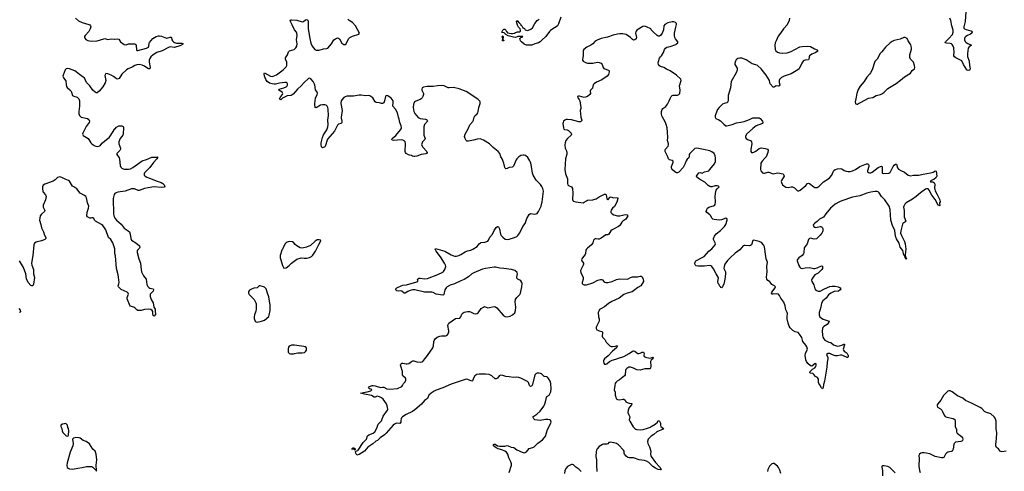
# Model space of a CAD drawing. Header units: inches. Extents: x 1694897 to 1849880, y 907231 to 1017944.
# Tile 13 of 171: x 1718224 to 1736581, y 923154 to 931562. Entities that reach past the tile are written whole.
import ezdxf

# ---------------------------------------------------------------- set-up
doc = ezdxf.new("R2010")
doc.units = ezdxf.units.IN
doc.header["$MEASUREMENT"] = 0
for name, color, linetype in [('B7912', 7, 'Continuous'), ('B7913', 7, 'Continuous'), ('B7922', 7, 'Continuous'), ('B7923', 7, 'Continuous'), ('B7932', 7, 'Continuous'), ('B7933', 7, 'Continuous')]:
    doc.layers.add(name, color=color, linetype=linetype)

msp = doc.modelspace()

# ---------------------------------------------------------------- linework, layer by layer
at = {"layer": 'B7912', "color": 6, "elevation": 800}
for points in [[(1719338, 930000), (1719340, 929950), (1719325, 929850), (1719328, 929810), (1719339, 929779), (1719369, 929749), (1719485, 929725), (1719510, 929707), (1719523, 929670), (1719520, 929650), (1719464, 929576), (1719398, 929450), (1719393, 929430), (1719410, 929404), (1719498, 929350), (1719515, 929330), (1719549, 929270), (1719568, 929250), (1719610, 929220), (1719646, 929206), (1719683, 929203), (1719710, 929212), (1719730, 929228), (1719768, 929272), (1719845, 929330), (1719889, 929370), (1719910, 929395), (1720000, 929529)], [(1720000, 927207), (1719999, 927210), (1719999, 927299), (1719963, 927410), (1719922, 927470), (1719881, 927510), (1719830, 927650), (1719806, 927690), (1719772, 927730), (1719747, 927750), (1719636, 927810), (1719620, 927830), (1719603, 927863), (1719590, 927876), (1719570, 927873), (1719550, 927864), (1719530, 927866), (1719486, 927890), (1719478, 927910), (1719479, 927981), (1719507, 928050), (1719512, 928090), (1719485, 928150), (1719470, 928247), (1719455, 928270), (1719430, 928291), (1719350, 928335), (1719291, 928411), (1719230, 928448), (1719210, 928465), (1719150, 928553), (1719131, 928571), (1719070, 928593), (1719010, 928626), (1718970, 928638), (1718930, 928624), (1718882, 928578), (1718847, 928553), (1718690, 928503), (1718661, 928479), (1718647, 928450), (1718646, 928410), (1718652, 928370), (1718660, 928350), (1718704, 928304), (1718713, 928290), (1718718, 928270), (1718704, 928210), (1718663, 928110), (1718659, 928090), (1718662, 928070), (1718691, 928010), (1718685, 927990), (1718630, 927942), (1718608, 927910), (1718596, 927870), (1718595, 927830), (1718617, 927750), (1718629, 927689), (1718667, 927610), (1718685, 927550), (1718709, 927510), (1718711, 927490), (1718694, 927470), (1718678, 927462), (1718630, 927443), (1718551, 927429), (1718530, 927418), (1718501, 927399), (1718487, 927373), (1718466, 927170), (1718443, 927030), (1718450, 926990), (1718478, 926910), (1718480, 926830), (1718498, 926762), (1718480, 926640), (1718470, 926609), (1718450, 926604), (1718430, 926615), (1718381, 926670), (1718350, 926737), (1718335, 926830), (1718296, 926950), (1718218, 927070)], [(1720000, 928327), (1719996, 928324), (1719984, 928310), (1719976, 928284), (1719969, 928230), (1719970, 927950), (1719977, 927910), (1719990, 927883), (1720000, 927870)], [(1718205, 926185), (1718230, 926152), (1718240, 926130), (1718231, 926110), (1718222, 926122)]]:
    msp.add_lwpolyline(points, dxfattribs=at)
at = {"layer": 'B7912', "color": 6, "elevation": 900}
for points in [[(1719070, 924041), (1719050, 924040), (1719022, 924030), (1718992, 924010), (1718991, 923990), (1719010, 923952), (1719017, 923910), (1719030, 923876), (1719090, 923811), (1719110, 923807), (1719128, 923812), (1719135, 923825), (1719141, 923910), (1719132, 923952), (1719121, 923970), (1719117, 924010), (1719090, 924035)], [(1719270, 923786), (1719227, 923773), (1719211, 923749), (1719222, 923670), (1719216, 923630), (1719167, 923510), (1719106, 923310), (1719102, 923262), (1719110, 923227), (1719127, 923210), (1719150, 923197), (1719210, 923192), (1719310, 923215), (1719390, 923222), (1719470, 923243), (1719550, 923246), (1719570, 923243), (1719590, 923230), (1719630, 923188), (1719641, 923181), (1719650, 923162), (1719656, 923164), (1719658, 923170), (1719651, 923270), (1719662, 923370), (1719650, 923470), (1719638, 923510), (1719628, 923528), (1719590, 923563), (1719522, 923662), (1719466, 923706), (1719407, 923727), (1719351, 923771), (1719330, 923778)]]:
    msp.add_lwpolyline(points, close=True, dxfattribs=at)
at = {"layer": 'B7913', "color": 6, "elevation": 800}
for points in [[(1719267, 931590), (1719322, 931542), (1719386, 931510), (1719514, 931474), (1719530, 931465), (1719543, 931450), (1719549, 931429), (1719539, 931390), (1719510, 931345), (1719444, 931270), (1719433, 931250), (1719430, 931230), (1719436, 931216), (1719456, 931196), (1719495, 931175), (1719526, 931166), (1719565, 931165), (1719670, 931169), (1719790, 931209), (1719811, 931211), (1719870, 931191), (1719930, 931205), (1719990, 931199), (1720000, 931201)], [(1720000, 930484), (1719970, 930507), (1719929, 930530), (1719870, 930554), (1719830, 930558), (1719814, 930526), (1719829, 930430), (1719816, 930384), (1719773, 930310), (1719707, 930230), (1719670, 930202), (1719650, 930202), (1719630, 930211), (1719585, 930250), (1719532, 930332), (1719467, 930390), (1719447, 930450), (1719430, 930478), (1719410, 930495), (1719339, 930539), (1719274, 930594), (1719250, 930610), (1719150, 930650), (1719110, 930655), (1719092, 930648), (1719074, 930626), (1719033, 930530), (1719030, 930510), (1719040, 930480), (1719082, 930422), (1719088, 930350), (1719098, 930318), (1719110, 930301), (1719159, 930259), (1719177, 930237), (1719190, 930210), (1719209, 930149), (1719230, 930136), (1719297, 930117), (1719310, 930110), (1719328, 930088), (1719336, 930050), (1719338, 930000)]]:
    msp.add_lwpolyline(points, dxfattribs=at)
at = {"layer": 'B7922', "color": 6, "elevation": 800}
for points in [[(1724212, 930000), (1724236, 929870), (1724216, 929750), (1724216, 929730), (1724229, 929670), (1724230, 929650), (1724225, 929635), (1724213, 929627), (1724170, 929615), (1724150, 929599), (1724093, 929487), (1723962, 929338), (1723917, 929203), (1723910, 929194), (1723870, 929178), (1723850, 929194), (1723843, 929230), (1723847, 929267), (1723869, 929370), (1723890, 929421), (1723950, 929512), (1723971, 929570), (1723974, 929610), (1723966, 929690), (1723981, 929781), (1723976, 929890), (1723968, 929930), (1723958, 929950), (1723937, 929970), (1723910, 929980), (1723870, 929979), (1723833, 929970), (1723750, 929921), (1723730, 929930), (1723724, 929984), (1723726, 930000)], [(1727348, 923130), (1727395, 923270), (1727395, 923290), (1727382, 923330), (1727344, 923404), (1727327, 923470), (1727297, 923510), (1727270, 923529), (1727213, 923553), (1727146, 923570), (1727110, 923589), (1727059, 923630), (1727055, 923650), (1727070, 923661), (1727090, 923657), (1727130, 923630), (1727170, 923620), (1727270, 923622), (1727310, 923633), (1727330, 923628), (1727390, 923604), (1727437, 923597), (1727490, 923556), (1727590, 923508), (1727630, 923497), (1727650, 923504), (1727670, 923519), (1727722, 923578), (1727790, 923597), (1727813, 923610), (1727882, 923678), (1727970, 923740), (1728010, 923781), (1728030, 923810), (1728067, 923930), (1728127, 924050), (1728133, 924070), (1728123, 924103), (1728110, 924114), (1728070, 924120), (1728030, 924119), (1727930, 924102), (1727830, 924115), (1727808, 924128), (1727790, 924170), (1727864, 924216), (1727925, 924275), (1727994, 924366), (1728007, 924390), (1728030, 924450), (1728043, 924530), (1728055, 924545), (1728093, 924570), (1728110, 924593), (1728124, 924636), (1728130, 924690), (1728129, 924790), (1728115, 924835), (1728084, 924884), (1728065, 924905), (1728050, 924913), (1728010, 924916), (1728001, 924921), (1727951, 924970), (1727936, 924976), (1727910, 924981), (1727870, 924978), (1727848, 924970), (1727829, 924950), (1727784, 924770), (1727770, 924743), (1727750, 924734), (1727730, 924753), (1727710, 924804), (1727690, 924825), (1727570, 924890), (1727530, 924903), (1727490, 924907), (1727430, 924903), (1727350, 924915), (1727290, 924917), (1727230, 924939), (1727190, 924941), (1727163, 924930), (1727130, 924890), (1727110, 924875), (1727090, 924875), (1727029, 924930), (1726975, 924955), (1726910, 924963), (1726790, 924960), (1726746, 924954), (1726710, 924931), (1726683, 924890), (1726670, 924849), (1726663, 924837), (1726651, 924829), (1726582, 924862), (1726550, 924869), (1726530, 924866), (1726270, 924778), (1726110, 924709), (1725990, 924666), (1725950, 924646), (1725896, 924610), (1725853, 924570), (1725825, 924510), (1725770, 924470), (1725715, 924405), (1725590, 924299), (1725550, 924269), (1725427, 924213), (1725363, 924170), (1725344, 924150), (1725333, 924130), (1725327, 924107), (1725327, 924070), (1725319, 924050), (1725310, 924046), (1725250, 924050), (1725210, 924031), (1725188, 924012), (1725057, 923863), (1725023, 923830), (1724942, 923778), (1724892, 923730), (1724865, 923715), (1724810, 923667), (1724717, 923603), (1724650, 923528), (1724550, 923465), (1724510, 923455), (1724490, 923490), (1724486, 923514), (1724489, 923531), (1724530, 923541), (1724534, 923546), (1724628, 923690), (1724688, 923750), (1724710, 923812), (1724732, 923830), (1724815, 923865), (1724844, 923890), (1724882, 923958), (1724909, 924031), (1724930, 924057), (1724970, 924092), (1725002, 924178), (1725079, 924290), (1725085, 924310), (1725077, 924370), (1725062, 924410), (1724998, 924498), (1724970, 924521), (1724930, 924541), (1724890, 924552), (1724850, 924536), (1724830, 924535), (1724784, 924564), (1724650, 924588), (1724630, 924598), (1724575, 924610), (1724664, 924630), (1724705, 924635), (1724770, 924654), (1724790, 924670), (1724770, 924684), (1724746, 924690), (1724725, 924710), (1724747, 924730), (1724793, 924750), (1724812, 924752), (1724850, 924747), (1724950, 924715), (1724990, 924721), (1725010, 924719), (1725070, 924691), (1725122, 924682), (1725270, 924696), (1725347, 924733), (1725362, 924750), (1725382, 924790), (1725410, 924822), (1725423, 924850), (1725425, 924870), (1725415, 924890), (1725369, 924930), (1725362, 924950), (1725361, 925010), (1725327, 925113), (1725324, 925130), (1725329, 925151), (1725350, 925166), (1725370, 925168), (1725430, 925152), (1725450, 925153), (1725477, 925163), (1725530, 925199), (1725552, 925208), (1725570, 925210), (1725630, 925192), (1725690, 925188), (1725728, 925192), (1725739, 925201), (1725776, 925250), (1725830, 925310), (1725927, 925453), (1725940, 925490), (1725944, 925570), (1725951, 925590), (1725970, 925622), (1726008, 925650), (1726055, 925670), (1726090, 925677), (1726150, 925675), (1726170, 925678), (1726191, 925689), (1726210, 925712), (1726223, 925750), (1726224, 925770), (1726209, 925870), (1726212, 925890), (1726223, 925910), (1726350, 925998), (1726432, 926008), (1726448, 926030), (1726470, 926081), (1726490, 926102), (1726510, 926114), (1726570, 926129), (1726608, 926128), (1726630, 926122), (1726690, 926093), (1726730, 926086), (1726750, 926092), (1726770, 926105), (1726830, 926183), (1726870, 926212), (1726890, 926221), (1726950, 926199), (1727070, 926222), (1727095, 926215), (1727118, 926198), (1727238, 926058), (1727273, 926033), (1727310, 926029), (1727370, 926044), (1727410, 926067), (1727453, 926107), (1727470, 926150), (1727471, 926211), (1727462, 926310), (1727467, 926350), (1727493, 926387), (1727550, 926445), (1727564, 926470), (1727586, 926586), (1727591, 926650), (1727588, 926670), (1727570, 926700), (1727550, 926715), (1727509, 926730), (1727493, 926750), (1727492, 926770), (1727506, 926830), (1727497, 926857), (1727454, 926890), (1727392, 926912), (1727251, 926931), (1727173, 926933), (1727094, 926954), (1727070, 926956), (1726908, 926932), (1726850, 926917), (1726689, 926851), (1726656, 926830), (1726590, 926773), (1726510, 926723), (1726450, 926701), (1726333, 926647), (1726250, 926619), (1726193, 926590), (1726172, 926570), (1726148, 926530), (1726132, 926448), (1726123, 926437), (1726110, 926433), (1725990, 926450), (1725930, 926485), (1725910, 926490), (1725770, 926492), (1725590, 926533), (1725550, 926530), (1725503, 926517), (1725458, 926502), (1725410, 926473), (1725390, 926473), (1725350, 926509), (1725330, 926511), (1725290, 926505), (1725254, 926514), (1725235, 926530), (1725238, 926550), (1725257, 926570), (1725334, 926610), (1725370, 926618), (1725437, 926623), (1725630, 926682), (1725644, 926690), (1725646, 926710), (1725642, 926730), (1725657, 926743), (1725672, 926748), (1725693, 926747), (1725770, 926736), (1725830, 926744), (1726020, 926820), (1726110, 926861), (1726127, 926873), (1726149, 926910), (1726164, 926950), (1726167, 926970), (1726163, 926990), (1726143, 927030), (1726070, 927147), (1725988, 927250), (1725969, 927291), (1725977, 927303), (1726150, 927252), (1726270, 927184), (1726330, 927158), (1726370, 927160), (1726410, 927172), (1726450, 927189), (1726530, 927241), (1726570, 927256), (1726632, 927270), (1726670, 927288), (1726750, 927340), (1726792, 927388), (1726814, 927406), (1726830, 927412), (1726899, 927421), (1726950, 927441), (1726963, 927457), (1726988, 927512), (1727039, 927570), (1727070, 927636), (1727110, 927696), (1727130, 927713), (1727150, 927707), (1727169, 927670), (1727189, 927570), (1727202, 927542), (1727230, 927511), (1727276, 927476), (1727310, 927467), (1727350, 927474), (1727450, 927504), (1727490, 927524), (1727514, 927546), (1727546, 927594), (1727607, 927713), (1727645, 927770), (1727677, 927863), (1727722, 927938), (1727750, 927953), (1727830, 927943), (1727850, 927945), (1727870, 927955), (1727896, 927990), (1727946, 928090), (1727968, 928170), (1727987, 928370), (1727979, 928419), (1727959, 928459), (1727935, 928495), (1727850, 928576), (1727799, 928670), (1727787, 928707), (1727763, 928830), (1727756, 928890), (1727750, 928910), (1727737, 928937), (1727697, 928997), (1727656, 929036), (1727630, 929043), (1727610, 929042), (1727570, 929031), (1727531, 929010), (1727491, 928970), (1727478, 928950), (1727430, 928835), (1727418, 928822), (1727405, 928815), (1727350, 928810), (1727310, 928791), (1727290, 928787), (1727277, 928797), (1727270, 928809), (1727250, 928890), (1727219, 928970), (1727196, 929010), (1727174, 929074), (1727142, 929110), (1727050, 929182), (1726980, 929250), (1726870, 929320), (1726810, 929342), (1726750, 929340), (1726682, 929318), (1726590, 929298), (1726563, 929303), (1726550, 929312), (1726530, 929351), (1726519, 929390), (1726528, 929430), (1726587, 929530), (1726615, 929605), (1726673, 929667), (1726686, 929694), (1726698, 929750), (1726709, 929770), (1726750, 929810), (1726763, 929830), (1726771, 929850), (1726785, 929930), (1726808, 930000)], [(1724990, 930000), (1724990, 930000), (1724980, 930000)], [(1725570, 930000), (1725564, 929990), (1725558, 929930), (1725570, 929850), (1725590, 929815), (1725650, 929744), (1725690, 929721), (1725788, 929710), (1725810, 929702), (1725823, 929690), (1725824, 929670), (1725770, 929610), (1725758, 929570), (1725758, 929410), (1725784, 929350), (1725775, 929330), (1725733, 929287), (1725719, 929250), (1725717, 929230), (1725737, 929190), (1725816, 929110), (1725823, 929090), (1725807, 929073), (1725793, 929067), (1725710, 929054), (1725630, 929024), (1725590, 929013), (1725570, 929013), (1725550, 929021), (1725530, 929036), (1725490, 929039), (1725470, 929046), (1725431, 929071), (1725414, 929090), (1725409, 929110), (1725417, 929257), (1725408, 929288), (1725389, 929309), (1725370, 929320), (1725345, 929325), (1725191, 929311), (1725170, 929318), (1725160, 929330), (1725168, 929350), (1725234, 929406), (1725323, 929510), (1725335, 929530), (1725340, 929550), (1725333, 929587), (1725310, 929650), (1725301, 929710), (1725286, 929750), (1725269, 929830), (1725230, 929899), (1725183, 929950), (1725179, 929970), (1725185, 930000)], [(1728676, 930000), (1728677, 929970), (1728685, 929930), (1728684, 929910), (1728673, 929870), (1728686, 929750), (1728705, 929690), (1728698, 929670), (1728679, 929661), (1728650, 929663), (1728510, 929697), (1728435, 929705), (1728410, 929702), (1728389, 929691), (1728365, 929670), (1728354, 929650), (1728348, 929630), (1728360, 929550), (1728367, 929527), (1728380, 929520), (1728430, 929509), (1728458, 929498), (1728504, 929450), (1728512, 929430), (1728505, 929410), (1728436, 929350), (1728407, 929313), (1728393, 929270), (1728387, 929230), (1728391, 929170), (1728420, 929120), (1728426, 929090), (1728422, 929058), (1728399, 928970), (1728385, 928770), (1728397, 928690), (1728437, 928597), (1728440, 928510), (1728446, 928490), (1728457, 928477), (1728510, 928448), (1728530, 928420), (1728538, 928330), (1728533, 928213), (1728538, 928198), (1728550, 928186), (1728592, 928172), (1728730, 928154), (1728750, 928162), (1728790, 928191), (1728810, 928201), (1728910, 928209), (1728970, 928225), (1729030, 928264), (1729130, 928314), (1729150, 928312), (1729159, 928299), (1729170, 928224), (1729190, 928209), (1729230, 928258), (1729250, 928262), (1729290, 928245), (1729370, 928253), (1729373, 928230), (1729355, 928165), (1729313, 928087), (1729276, 928050), (1729250, 928016), (1729243, 927990), (1729248, 927970), (1729268, 927950), (1729303, 927930), (1729370, 927911), (1729410, 927909), (1729513, 927933), (1729551, 927930), (1729562, 927910), (1729526, 927850), (1729468, 927810), (1729448, 927790), (1729411, 927730), (1729391, 927710), (1729270, 927649), (1729248, 927630), (1729210, 927569), (1729190, 927558), (1729150, 927557), (1729065, 927495), (1729030, 927478), (1729010, 927476), (1728970, 927485), (1728950, 927484), (1728942, 927478), (1728923, 927457), (1728908, 927410), (1728882, 927370), (1728850, 927337), (1728810, 927310), (1728789, 927290), (1728780, 927270), (1728773, 927210), (1728766, 927190), (1728715, 927130), (1728703, 927110), (1728700, 927090), (1728706, 927070), (1728736, 927030), (1728738, 927010), (1728731, 926990), (1728696, 926930), (1728681, 926890), (1728687, 926850), (1728730, 926770), (1728729, 926730), (1728708, 926670), (1728710, 926652), (1728730, 926630), (1728745, 926625), (1728790, 926624), (1728910, 926661), (1729001, 926710), (1729050, 926727), (1729070, 926727), (1729090, 926716), (1729113, 926690), (1729134, 926674), (1729150, 926668), (1729190, 926668), (1729270, 926687), (1729350, 926722), (1729410, 926739), (1729550, 926734), (1729570, 926740), (1729610, 926761), (1729650, 926772), (1729744, 926776), (1729790, 926784), (1729810, 926785), (1729830, 926772), (1729850, 926730), (1729856, 926690), (1729806, 926610), (1729750, 926576), (1729670, 926511), (1729644, 926496), (1729550, 926471), (1729490, 926443), (1729402, 926378), (1729266, 926314), (1729202, 926278), (1729130, 926219), (1729059, 926181), (1729036, 926164), (1729025, 926150), (1729008, 926110), (1729015, 926030), (1729029, 925990), (1729026, 925950), (1729018, 925922), (1728977, 925850), (1728970, 925830), (1728970, 925810), (1728986, 925790), (1729001, 925781), (1729028, 925768), (1729075, 925755), (1729087, 925747), (1729092, 925730), (1729084, 925670), (1729092, 925652), (1729132, 925610), (1729159, 925559), (1729227, 925487), (1729250, 925479), (1729277, 925477), (1729330, 925481), (1729351, 925491), (1729372, 925490), (1729349, 925450), (1729275, 925390), (1729194, 925306), (1729129, 925250), (1729114, 925230), (1729107, 925210), (1729106, 925190), (1729113, 925170), (1729130, 925150), (1729150, 925148), (1729170, 925155), (1729221, 925199), (1729270, 925225), (1729340, 925240), (1729390, 925262), (1729490, 925292), (1729590, 925345), (1729650, 925391), (1729670, 925398), (1729690, 925393), (1729730, 925361), (1729750, 925349), (1729767, 925347), (1729790, 925351), (1729830, 925370), (1729853, 925370), (1729866, 925350), (1729860, 925310), (1729866, 925290), (1729890, 925278), (1729970, 925258), (1729996, 925264), (1730000, 925266)], [(1720000, 929529), (1720001, 929530), (1720030, 929562), (1720070, 929584), (1720090, 929589), (1720130, 929588), (1720150, 929576), (1720156, 929556), (1720153, 929430), (1720145, 929410), (1720098, 929350), (1720075, 929290), (1720073, 929250), (1720100, 929170), (1720100, 929150), (1720091, 929128), (1720036, 929070), (1720033, 929050), (1720078, 928990), (1720085, 928965), (1720096, 928850), (1720110, 928819), (1720130, 928798), (1720150, 928785), (1720177, 928777), (1720250, 928779), (1720287, 928787), (1720330, 928811), (1720510, 928933), (1720590, 928958), (1720690, 929000), (1720775, 929005), (1720791, 929010), (1720793, 928993), (1720781, 928970), (1720716, 928904), (1720649, 928810), (1720551, 928710), (1720543, 928690), (1720546, 928670), (1720562, 928650), (1720596, 928630), (1720665, 928605), (1720770, 928559), (1720860, 928530), (1720893, 928510), (1720915, 928490), (1720931, 928450), (1720915, 928445), (1720859, 928441), (1720730, 928448), (1720690, 928446), (1720550, 928418), (1720450, 928379), (1720430, 928380), (1720366, 928410), (1720310, 928413), (1720193, 928367), (1720051, 928349), (1720020, 928340), (1720000, 928327)], [(1720000, 927870), (1720031, 927830), (1720116, 927756), (1720170, 927678), (1720247, 927630), (1720269, 927610), (1720282, 927570), (1720294, 927490), (1720310, 927460), (1720389, 927410), (1720457, 927350), (1720463, 927330), (1720456, 927310), (1720422, 927270), (1720416, 927250), (1720416, 927230), (1720443, 927110), (1720479, 927030), (1720487, 926910), (1720496, 926870), (1720531, 926791), (1720579, 926730), (1720594, 926634), (1720614, 926594), (1720633, 926573), (1720650, 926562), (1720710, 926554), (1720719, 926539), (1720721, 926530), (1720712, 926508), (1720659, 926450), (1720655, 926410), (1720674, 926354), (1720710, 926291), (1720725, 926210), (1720747, 926170), (1720752, 926148), (1720753, 926070), (1720750, 926064), (1720730, 926042), (1720714, 926054), (1720707, 926087), (1720707, 926130), (1720694, 926150), (1720668, 926168), (1720630, 926173), (1720550, 926165), (1720490, 926148), (1720450, 926145), (1720427, 926150), (1720410, 926161), (1720370, 926198), (1720350, 926211), (1720286, 926230), (1720228, 926368), (1720228, 926390), (1720252, 926450), (1720248, 926470), (1720229, 926489), (1720118, 926538), (1720066, 926590), (1720061, 926601), (1720059, 926610), (1720073, 926647), (1720076, 926670), (1720068, 926770), (1720062, 926810), (1720029, 926931), (1720007, 927167), (1720000, 927207)], [(1730000, 925220), (1729984, 925196), (1729991, 925109), (1729984, 925076), (1729970, 925062), (1729877, 925063), (1729790, 925037), (1729730, 925046), (1729670, 925076), (1729610, 925095), (1729582, 925090), (1729544, 925070), (1729526, 925050), (1729519, 925030), (1729513, 924950), (1729502, 924930), (1729404, 924856), (1729363, 924830), (1729336, 924804), (1729328, 924790), (1729320, 924750), (1729310, 924670), (1729324, 924630), (1729328, 924572), (1729336, 924536), (1729347, 924510), (1729358, 924498), (1729370, 924489), (1729410, 924482), (1729470, 924496), (1729490, 924494), (1729510, 924476), (1729525, 924450), (1729550, 924434), (1729590, 924421), (1729636, 924416), (1729638, 924410), (1729629, 924390), (1729592, 924350), (1729581, 924330), (1729569, 924290), (1729565, 924250), (1729576, 924216), (1729602, 924170), (1729590, 924110), (1729598, 924090), (1729659, 923979), (1729690, 923948), (1729710, 923936), (1729730, 923930), (1729790, 923927), (1729850, 923933), (1729930, 923956), (1729982, 923978), (1730000, 923989)], [(1730000, 923807), (1729990, 923801), (1729957, 923770), (1729942, 923750), (1729930, 923710), (1729936, 923670), (1729967, 923607), (1729989, 923530), (1729987, 923470), (1729989, 923450), (1729999, 923430), (1730000, 923428)], [(1730000, 923272), (1729955, 923315), (1729910, 923345), (1729875, 923355), (1729775, 923370), (1729670, 923404), (1729630, 923407), (1729590, 923403), (1729561, 923410), (1729530, 923434), (1729501, 923470), (1729495, 923490), (1729492, 923530), (1729484, 923550), (1729390, 923646), (1729350, 923671), (1729310, 923685), (1729230, 923696), (1729210, 923691), (1729190, 923668), (1729170, 923656), (1729110, 923661), (1729090, 923653), (1729030, 923613), (1728990, 923575), (1728975, 923550), (1728970, 923522), (1728967, 923430), (1728978, 923370), (1728975, 923270), (1728986, 923150)], [(1728690, 923148), (1728674, 923170), (1728650, 923192), (1728592, 923230), (1728550, 923275), (1728530, 923281), (1728510, 923280), (1728440, 923240), (1728412, 923210), (1728389, 923170), (1728379, 923110)]]:
    msp.add_lwpolyline(points, dxfattribs=at)
at = {"layer": 'B7922', "color": 6}
for points, elevation in [([(1723810, 927466), (1723770, 927463), (1723730, 927440), (1723643, 927357), (1723574, 927326), (1723490, 927310), (1723454, 927314), (1723390, 927350), (1723358, 927378), (1723334, 927410), (1723310, 927425), (1723250, 927430), (1723210, 927421), (1723194, 927410), (1723176, 927390), (1723144, 927336), (1723130, 927298), (1723115, 927285), (1723108, 927270), (1723082, 927170), (1723078, 927130), (1723094, 927090), (1723123, 926983), (1723150, 926934), (1723190, 926945), (1723250, 926986), (1723294, 927030), (1723390, 927101), (1723470, 927130), (1723530, 927124), (1723576, 927124), (1723630, 927133), (1723667, 927153), (1723690, 927177), (1723741, 927250), (1723802, 927378), (1723835, 927430), (1723839, 927450), (1723835, 927455)], 900), ([(1722710, 926606), (1722690, 926604), (1722650, 926570), (1722590, 926565), (1722530, 926540), (1722510, 926526), (1722498, 926510), (1722491, 926490), (1722491, 926471), (1722503, 926443), (1722593, 926350), (1722624, 926290), (1722630, 926270), (1722632, 926170), (1722625, 926135), (1722602, 926070), (1722596, 926030), (1722598, 925998), (1722611, 925951), (1722630, 925935), (1722650, 925931), (1722730, 925948), (1722790, 925968), (1722870, 926036), (1722878, 926062), (1722892, 926150), (1722896, 926190), (1722895, 926250), (1722870, 926405), (1722841, 926470), (1722820, 926550), (1722790, 926583)], 900), ([(1723290, 925501), (1723250, 925482), (1723235, 925465), (1723227, 925433), (1723230, 925374), (1723239, 925359), (1723250, 925347), (1723270, 925339), (1723330, 925340), (1723350, 925346), (1723410, 925359), (1723490, 925360), (1723532, 925368), (1723559, 925390), (1723572, 925410), (1723569, 925450), (1723549, 925470), (1723520, 925480), (1723350, 925501)], 900), ([(1724470, 923549), (1724458, 923558), (1724409, 923570), (1724427, 923573), (1724444, 923590), (1724455, 923590), (1724478, 923570), (1724478, 923562)], 800)]:
    msp.add_lwpolyline(points, close=True, dxfattribs=dict(at, elevation=elevation))
at = {"layer": 'B7923', "color": 6}
for points, elevation in [([(1723726, 930000), (1723730, 930050), (1723741, 930099), (1723770, 930170), (1723774, 930194), (1723771, 930210), (1723739, 930259), (1723728, 930350), (1723696, 930410), (1723650, 930461), (1723630, 930471), (1723610, 930469), (1723530, 930396), (1723472, 930328), (1723403, 930270), (1723325, 930175), (1723287, 930153), (1723210, 930142), (1723186, 930134), (1723121, 930099), (1723090, 930073), (1723077, 930077), (1723070, 930090), (1723090, 930130), (1723121, 930170), (1723127, 930190), (1723116, 930216), (1723054, 930250), (1723061, 930270), (1723150, 930293), (1723190, 930310), (1723209, 930330), (1723214, 930346), (1723214, 930370), (1723210, 930380), (1723194, 930394), (1723170, 930395), (1723070, 930383), (1722996, 930364), (1722970, 930362), (1722930, 930367), (1722880, 930380), (1722837, 930410), (1722810, 930450), (1722785, 930510), (1722783, 930557), (1722790, 930575), (1722902, 930510), (1722930, 930505), (1722950, 930508), (1723010, 930535), (1723139, 930630), (1723194, 930686), (1723205, 930710), (1723205, 930770), (1723181, 930830), (1723181, 930850), (1723216, 930910), (1723233, 930967), (1723256, 930984), (1723338, 931010), (1723370, 931040), (1723390, 931070), (1723398, 931110), (1723386, 931190), (1723398, 931270), (1723393, 931310), (1723384, 931330), (1723350, 931376), (1723306, 931466), (1723289, 931490), (1723270, 931530), (1723265, 931550), (1723270, 931558), (1723290, 931562), (1723390, 931551), (1723490, 931524), (1723513, 931527), (1723550, 931557), (1723570, 931563), (1723593, 931553), (1723602, 931522), (1723604, 931390), (1723632, 931210), (1723650, 931126), (1723675, 931070), (1723724, 931010), (1723750, 930998), (1723770, 930994), (1723810, 930996), (1723890, 931019), (1723950, 931023), (1723969, 931031), (1724039, 931110), (1724078, 931190), (1724110, 931209), (1724150, 931222), (1724170, 931219), (1724184, 931204), (1724230, 931125), (1724246, 931110), (1724270, 931100), (1724290, 931100), (1724310, 931116), (1724355, 931205), (1724378, 931230), (1724430, 931257), (1724548, 931292), (1724561, 931310), (1724482, 931450), (1724428, 931508), (1724366, 931546), (1724342, 931570)], 800), ([(1728310, 931609), (1728270, 931484), (1728250, 931451), (1728225, 931430), (1728165, 931395), (1728120, 931360), (1728100, 931340), (1728034, 931250), (1727956, 931184), (1727930, 931149), (1727899, 931130), (1727830, 931114), (1727770, 931089), (1727670, 931088), (1727630, 931108), (1727579, 931150), (1727564, 931170), (1727556, 931196), (1727546, 931210), (1727567, 931233), (1727590, 931234), (1727606, 931250), (1727514, 931250), (1727499, 931241), (1727467, 931233), (1727430, 931235), (1727330, 931264), (1727289, 931289), (1727257, 931317), (1727221, 931321), (1727210, 931330), (1727230, 931370), (1727250, 931385), (1727266, 931386), (1727289, 931370), (1727302, 931342), (1727320, 931320), (1727390, 931304), (1727410, 931303), (1727449, 931310), (1727470, 931323), (1727506, 931334), (1727550, 931339), (1727557, 931343), (1727563, 931350), (1727563, 931370), (1727553, 931393), (1727525, 931425), (1727503, 931463), (1727484, 931530), (1727490, 931545), (1727514, 931534), (1727530, 931511), (1727560, 931480), (1727570, 931458), (1727577, 931457), (1727585, 931445), (1727605, 931410), (1727613, 931407), (1727630, 931411), (1727651, 931371), (1727690, 931360), (1727710, 931365), (1727756, 931384), (1727786, 931410), (1727830, 931494), (1727870, 931550), (1727906, 931570)], 700), ([(1730000, 931375), (1729988, 931390), (1729910, 931430), (1729870, 931444), (1729844, 931436), (1729733, 931367), (1729716, 931350), (1729710, 931338), (1729708, 931312), (1729724, 931230), (1729716, 931204), (1729695, 931185), (1729670, 931183), (1729650, 931195), (1729613, 931233), (1729530, 931284), (1729470, 931298), (1729410, 931300), (1729370, 931295), (1729290, 931274), (1729182, 931238), (1729067, 931213), (1728990, 931183), (1728956, 931164), (1728909, 931111), (1728875, 931085), (1728799, 931050), (1728744, 931010), (1728732, 930990), (1728731, 930891), (1728716, 930830), (1728716, 930810), (1728727, 930790), (1728770, 930764), (1728811, 930751), (1728910, 930751), (1728990, 930769), (1729030, 930768), (1729063, 930750), (1729082, 930730), (1729102, 930670), (1729113, 930653), (1729201, 930621), (1729213, 930610), (1729216, 930590), (1729201, 930539), (1729175, 930510), (1729078, 930442), (1728979, 930401), (1728932, 930370), (1728918, 930350), (1728905, 930290), (1728869, 930250), (1728862, 930230), (1728863, 930190), (1728852, 930170), (1728810, 930133), (1728790, 930123), (1728750, 930116), (1728664, 930136), (1728642, 930138), (1728626, 930134), (1728628, 930110), (1728656, 930076), (1728669, 930050), (1728676, 930010), (1728676, 930000)], 800), ([(1720000, 931201), (1720050, 931209), (1720070, 931200), (1720106, 931150), (1720170, 931099), (1720210, 931096), (1720250, 931110), (1720290, 931115), (1720370, 931110), (1720383, 931103), (1720393, 931093), (1720398, 931078), (1720401, 931010), (1720406, 930990), (1720427, 930987), (1720589, 931030), (1720628, 931050), (1720634, 931070), (1720635, 931125), (1720642, 931138), (1720709, 931211), (1720770, 931247), (1720810, 931259), (1720830, 931262), (1720870, 931256), (1720959, 931219), (1720970, 931218), (1721030, 931236), (1721050, 931237), (1721056, 931230), (1721062, 931190), (1721071, 931170), (1721089, 931149), (1721110, 931135), (1721150, 931125), (1721244, 931124), (1721261, 931120), (1721273, 931110), (1721256, 931104), (1721239, 931090), (1721210, 931076), (1721110, 931046), (1721030, 931055), (1721010, 931050), (1720879, 930981), (1720782, 930950), (1720714, 930910), (1720670, 930870), (1720650, 930841), (1720637, 930810), (1720635, 930770), (1720659, 930670), (1720650, 930650), (1720630, 930648), (1720610, 930655), (1720550, 930696), (1720510, 930715), (1720453, 930727), (1720410, 930725), (1720370, 930710), (1720319, 930681), (1720249, 930650), (1720212, 930628), (1720130, 930546), (1720077, 930470), (1720050, 930452), (1720030, 930461), (1720000, 930484)], 800), ([(1726808, 930000), (1726811, 930011), (1726810, 930030), (1726803, 930043), (1726764, 930084), (1726548, 930228), (1726418, 930278), (1726310, 930299), (1726230, 930291), (1726210, 930294), (1726135, 930330), (1726096, 930336), (1726012, 930332), (1725930, 930318), (1725822, 930318), (1725752, 930308), (1725726, 930294), (1725720, 930270), (1725724, 930250), (1725750, 930190), (1725752, 930170), (1725742, 930130), (1725730, 930106), (1725712, 930088), (1725690, 930075), (1725612, 930048), (1725587, 930033), (1725570, 930000)], 800), ([(1724980, 930000), (1724970, 930000), (1724930, 930016), (1724870, 930023), (1724854, 930030), (1724809, 930109), (1724750, 930143), (1724730, 930149), (1724670, 930147), (1724590, 930160), (1724550, 930160), (1724450, 930139), (1724324, 930136), (1724290, 930126), (1724268, 930112), (1724228, 930070), (1724218, 930050), (1724210, 930010), (1724212, 930000)], 800), ([(1725185, 930000), (1725187, 930010), (1725184, 930050), (1725170, 930079), (1725150, 930102), (1725090, 930145), (1725070, 930153), (1725050, 930147), (1725043, 930130), (1725028, 930050), (1725010, 930017), (1724990, 930000)], 800)]:
    msp.add_lwpolyline(points, dxfattribs=dict(at, elevation=elevation))
at = {"layer": 'B7923', "color": 6, "elevation": 700}
msp.add_lwpolyline([(1727234, 931166), (1727228, 931170), (1727230, 931210), (1727219, 931250), (1727230, 931259), (1727236, 931250), (1727237, 931230), (1727231, 931210), (1727232, 931192), (1727250, 931174), (1727250, 931169)], close=True, dxfattribs=at)
at = {"layer": 'B7932', "color": 6}
for points, elevation in [([(1731357, 930000), (1731330, 929992), (1731262, 929930), (1731235, 929890), (1731200, 929810), (1731189, 929770), (1731189, 929749), (1731205, 929725), (1731259, 929699), (1731290, 929678), (1731350, 929616), (1731390, 929589), (1731410, 929584), (1731510, 929611), (1731590, 929644), (1731670, 929652), (1731730, 929669), (1731830, 929703), (1731890, 929737), (1732010, 929735), (1732030, 929722), (1732074, 929670), (1732082, 929650), (1732073, 929630), (1731955, 929585), (1731890, 929536), (1731776, 929430), (1731756, 929390), (1731756, 929370), (1731768, 929348), (1731793, 929330), (1731852, 929310), (1731871, 929290), (1731872, 929252), (1731854, 929150), (1731853, 929110), (1731869, 929089), (1731890, 929088), (1731910, 929095), (1731950, 929116), (1732010, 929161), (1732050, 929177), (1732125, 929165), (1732167, 929150), (1732177, 929130), (1732174, 929090), (1732140, 929010), (1732119, 928981), (1732064, 928930), (1732045, 928890), (1732034, 928774), (1732040, 928750), (1732070, 928714), (1732090, 928707), (1732110, 928707), (1732170, 928722), (1732190, 928722), (1732270, 928694), (1732350, 928711), (1732456, 928690), (1732473, 928670), (1732474, 928650), (1732426, 928570), (1732423, 928550), (1732426, 928530), (1732448, 928490), (1732510, 928444), (1732550, 928437), (1732610, 928453), (1732630, 928453), (1732670, 928433), (1732720, 928380), (1732730, 928375), (1732750, 928377), (1732773, 928390), (1732882, 928478), (1732910, 928514), (1732930, 928520), (1732950, 928514), (1733028, 928448), (1733050, 928435), (1733090, 928435), (1733130, 928460), (1733210, 928541), (1733288, 928590), (1733330, 928624), (1733363, 928670), (1733388, 928732), (1733406, 928754), (1733429, 928771), (1733470, 928784), (1733530, 928793), (1733550, 928787), (1733595, 928755), (1733630, 928740), (1733670, 928734), (1733710, 928736), (1733750, 928747), (1733806, 928774), (1733890, 928832), (1734010, 928878), (1734036, 928876), (1734049, 928869), (1734055, 928855), (1734054, 928830), (1734030, 928750), (1734032, 928732), (1734050, 928715), (1734070, 928711), (1734090, 928713), (1734117, 928723), (1734230, 928808), (1734270, 928831), (1734290, 928835), (1734302, 928822), (1734307, 928807), (1734303, 928730), (1734307, 928707), (1734338, 928698), (1734430, 928704), (1734450, 928715), (1734462, 928730), (1734510, 928828), (1734530, 928854), (1734554, 928874), (1734570, 928870), (1734590, 928807), (1734610, 928780), (1734650, 928755), (1734723, 928723), (1734791, 928670), (1734830, 928656), (1734890, 928666), (1734990, 928669), (1735070, 928689), (1735204, 928710), (1735255, 928725), (1735290, 928748), (1735310, 928742), (1735321, 928650), (1735314, 928626), (1735270, 928585), (1735216, 928570), (1735198, 928550), (1735210, 928542), (1735250, 928544), (1735270, 928530), (1735277, 928517), (1735285, 928490), (1735280, 928430), (1735283, 928403), (1735294, 928374), (1735330, 928310), (1735364, 928230), (1735378, 928210), (1735383, 928170), (1735374, 928150), (1735379, 928101), (1735370, 928094), (1735365, 928105), (1735350, 928110), (1735294, 928214), (1735230, 928295), (1735178, 928390), (1735160, 928410), (1735144, 928416), (1735130, 928415), (1735110, 928404), (1735021, 928339), (1734939, 928270), (1734870, 928223), (1734750, 928155), (1734726, 928130), (1734705, 928090), (1734703, 928070), (1734712, 928010), (1734716, 927890), (1734744, 927810), (1734728, 927790), (1734691, 927769), (1734683, 927757), (1734651, 927630), (1734648, 927590), (1734663, 927543), (1734722, 927430), (1734736, 927390), (1734748, 927292), (1734735, 927190), (1734739, 927141), (1734734, 927134), (1734750, 927131), (1734756, 927110), (1734750, 927103), (1734742, 927118), (1734747, 927127), (1734730, 927129), (1734725, 927165), (1734710, 927176), (1734698, 927238), (1734687, 927267), (1734642, 927330), (1734620, 927400), (1734570, 927485), (1734553, 927530), (1734538, 927638), (1734498, 927730), (1734467, 927827), (1734451, 928030), (1734435, 928090), (1734354, 928210), (1734290, 928270), (1734250, 928338), (1734230, 928356), (1734210, 928365), (1734170, 928366), (1734090, 928350), (1734021, 928330), (1733890, 928280), (1733750, 928258), (1733553, 928190), (1733510, 928170), (1733430, 928128), (1733382, 928090), (1733339, 928050), (1733251, 927950), (1733212, 927888), (1733136, 927850), (1733094, 927806), (1733042, 927770), (1733025, 927750), (1733020, 927730), (1733027, 927710), (1733050, 927698), (1733070, 927696), (1733150, 927712), (1733170, 927710), (1733182, 927702), (1733193, 927690), (1733199, 927670), (1733199, 927630), (1733192, 927610), (1733182, 927590), (1733150, 927550), (1733100, 927500), (1733077, 927483), (1733038, 927478), (1732970, 927495), (1732950, 927490), (1732940, 927480), (1732932, 927468), (1732907, 927390), (1732848, 927312), (1732845, 927230), (1732836, 927204), (1732810, 927174), (1732750, 927131), (1732721, 927090), (1732717, 927070), (1732750, 926987), (1732770, 926952), (1732790, 926936), (1732810, 926931), (1732870, 926945), (1732950, 926948), (1733030, 926931), (1733050, 926932), (1733095, 926945), (1733170, 926980), (1733192, 926972), (1733192, 926930), (1733182, 926910), (1733110, 926842), (1733050, 926810), (1733015, 926770), (1732991, 926730), (1732987, 926710), (1732990, 926690), (1733028, 926628), (1733046, 926550), (1733066, 926526), (1733110, 926506), (1733150, 926510), (1733230, 926554), (1733330, 926596), (1733370, 926602), (1733430, 926600), (1733482, 926590), (1733521, 926570), (1733531, 926550), (1733521, 926530), (1733490, 926510), (1733410, 926500), (1733349, 926471), (1733303, 926437), (1733262, 926378), (1733195, 926325), (1733174, 926286), (1733159, 926210), (1733139, 926150), (1733131, 926110), (1733132, 926070), (1733145, 926030), (1733170, 926004), (1733205, 925985), (1733263, 925970), (1733315, 925950), (1733312, 925930), (1733298, 925910), (1733276, 925890), (1733215, 925850), (1733199, 925830), (1733191, 925810), (1733186, 925766), (1733190, 925690), (1733200, 925650), (1733218, 925618), (1733238, 925598), (1733270, 925578), (1733310, 925560), (1733350, 925549), (1733399, 925510), (1733450, 925489), (1733470, 925485), (1733510, 925488), (1733550, 925502), (1733590, 925523), (1733599, 925519), (1733603, 925510), (1733578, 925430), (1733582, 925410), (1733595, 925390), (1733630, 925367), (1733650, 925348), (1733670, 925311), (1733672, 925290), (1733666, 925274), (1733650, 925271), (1733586, 925306), (1733550, 925318), (1733530, 925317), (1733470, 925301), (1733430, 925303), (1733380, 925320), (1733330, 925348), (1733310, 925350), (1733295, 925345), (1733266, 925330), (1733293, 925273), (1733293, 925250), (1733277, 925183), (1733272, 925090), (1733229, 924830), (1733212, 924770), (1733204, 924716), (1733190, 924690), (1733170, 924710), (1733144, 924764), (1733125, 924790), (1733120, 924810), (1733116, 924870), (1733099, 924899), (1733061, 924921), (1733030, 924958), (1733012, 924972), (1732970, 924981), (1732955, 924990), (1732961, 925010), (1733003, 925057), (1733050, 925080), (1733070, 925102), (1733076, 925130), (1733075, 925150), (1733070, 925160), (1733050, 925156), (1732990, 925114), (1732970, 925119), (1732921, 925161), (1732896, 925196), (1732883, 925230), (1732870, 925310), (1732876, 925350), (1732914, 925426), (1732902, 925470), (1732884, 925504), (1732828, 925570), (1732806, 925646), (1732765, 925710), (1732735, 925735), (1732684, 925750), (1732638, 925778), (1732590, 925825), (1732570, 925856), (1732549, 925910), (1732532, 925992), (1732531, 926030), (1732538, 926090), (1732535, 926110), (1732510, 926159), (1732496, 926236), (1732470, 926302), (1732417, 926377), (1732390, 926427), (1732370, 926452), (1732330, 926459), (1732271, 926451), (1732253, 926453), (1732238, 926470), (1732246, 926490), (1732311, 926569), (1732316, 926590), (1732295, 926610), (1732249, 926629), (1732218, 926678), (1732204, 926690), (1732170, 926708), (1732152, 926732), (1732148, 926770), (1732160, 926870), (1732154, 926966), (1732164, 927050), (1732143, 927110), (1732133, 927153), (1732111, 927331), (1732090, 927370), (1732053, 927413), (1732010, 927435), (1731910, 927459), (1731890, 927454), (1731869, 927370), (1731850, 927357), (1731830, 927353), (1731750, 927358), (1731730, 927357), (1731711, 927349), (1731650, 927277), (1731562, 927218), (1731470, 927130), (1731422, 927078), (1731370, 927010), (1731356, 926970), (1731355, 926930), (1731381, 926870), (1731383, 926830), (1731370, 926733), (1731350, 926641), (1731330, 926594), (1731310, 926568), (1731295, 926575), (1731288, 926590), (1731270, 926608), (1731262, 926630), (1731247, 926650), (1731243, 926690), (1731250, 926750), (1731248, 926770), (1731210, 926828), (1731161, 926921), (1731127, 926967), (1731110, 926979), (1731085, 926985), (1730990, 926973), (1730871, 926971), (1730837, 926977), (1730815, 926995), (1730810, 927010), (1730810, 927030), (1730816, 927050), (1730831, 927070), (1730962, 927138), (1730985, 927155), (1731070, 927250), (1731130, 927297), (1731188, 927370), (1731194, 927390), (1731190, 927410), (1731161, 927470), (1731161, 927490), (1731176, 927530), (1731210, 927578), (1731290, 927635), (1731363, 927710), (1731389, 927750), (1731412, 927830), (1731414, 927850), (1731410, 927857), (1731390, 927865), (1731306, 927834), (1731270, 927827), (1731170, 927841), (1731146, 927850), (1731130, 927867), (1731110, 927910), (1731092, 927932), (1731032, 927970), (1731025, 927990), (1731027, 928010), (1731034, 928030), (1731050, 928053), (1731070, 928070), (1731175, 928105), (1731190, 928121), (1731198, 928170), (1731193, 928270), (1731205, 928370), (1731211, 928390), (1731226, 928414), (1731264, 928450), (1731250, 928464), (1731229, 928468), (1731190, 928467), (1731130, 928451), (1731110, 928452), (1731090, 928459), (1731058, 928478), (1730995, 928535), (1730896, 928590), (1730846, 928630), (1730845, 928650), (1730853, 928670), (1730886, 928710), (1730910, 928718), (1730950, 928706), (1730990, 928730), (1731050, 928742), (1731070, 928750), (1731093, 928770), (1731179, 928881), (1731197, 928923), (1731199, 928990), (1731192, 929030), (1731169, 929070), (1731130, 929102), (1731090, 929118), (1730970, 929147), (1730850, 929170), (1730810, 929164), (1730716, 929070), (1730706, 929050), (1730705, 929010), (1730700, 928990), (1730670, 928964), (1730650, 928936), (1730634, 928886), (1730591, 928809), (1730510, 928722), (1730488, 928712), (1730470, 928713), (1730438, 928730), (1730390, 928770), (1730382, 928782), (1730376, 928810), (1730379, 928830), (1730403, 928890), (1730408, 928910), (1730406, 928926), (1730390, 928938), (1730336, 928956), (1730319, 928970), (1730311, 929010), (1730288, 929048), (1730261, 929110), (1730260, 929130), (1730267, 929150), (1730314, 929210), (1730323, 929230), (1730323, 929250), (1730303, 929310), (1730311, 929370), (1730303, 929470), (1730294, 929550), (1730279, 929610), (1730258, 929658), (1730206, 929746), (1730197, 929770), (1730191, 929810), (1730192, 929850), (1730204, 929890), (1730214, 929906), (1730270, 929949), (1730300, 929990), (1730306, 930000)], 800), ([(1733809, 930000), (1733814, 929994), (1733830, 929989), (1733850, 929990), (1733864, 930000)], 900), ([(1730000, 925266), (1730013, 925273), (1730030, 925276), (1730036, 925270), (1730031, 925250), (1730000, 925220)], 800), ([(1736614, 923526), (1736534, 923514), (1736510, 923524), (1736472, 923570), (1736438, 923598), (1736425, 923625), (1736423, 923650), (1736438, 923762), (1736444, 923870), (1736431, 923950), (1736429, 924090), (1736410, 924146), (1736392, 924170), (1736330, 924222), (1736310, 924232), (1736250, 924247), (1736212, 924270), (1736160, 924320), (1736130, 924342), (1735970, 924424), (1735855, 924475), (1735810, 924514), (1735710, 924558), (1735610, 924636), (1735570, 924655), (1735550, 924652), (1735530, 924644), (1735470, 924592), (1735450, 924567), (1735400, 924480), (1735339, 924410), (1735328, 924390), (1735328, 924370), (1735337, 924350), (1735390, 924314), (1735417, 924290), (1735430, 924270), (1735460, 924200), (1735477, 924177), (1735510, 924159), (1735630, 924135), (1735656, 924116), (1735667, 924090), (1735664, 923990), (1735687, 923930), (1735692, 923890), (1735705, 923865), (1735781, 923801), (1735799, 923779), (1735810, 923750), (1735805, 923730), (1735790, 923717), (1735771, 923710), (1735670, 923693), (1735656, 923684), (1735648, 923672), (1735643, 923657), (1735630, 923564), (1735612, 923528), (1735590, 923520), (1735530, 923507), (1735510, 923495), (1735485, 923470), (1735452, 923410), (1735437, 923403), (1735410, 923403), (1735290, 923432), (1735190, 923476), (1735127, 923493), (1735090, 923498), (1735050, 923497), (1735026, 923490), (1734999, 923470), (1734985, 923450), (1734992, 923390), (1734986, 923250), (1734998, 923170), (1735012, 923130)], 900), ([(1730000, 923989), (1730070, 924031), (1730118, 924070), (1730130, 924098), (1730150, 924086), (1730170, 924050), (1730169, 924010), (1730177, 923990), (1730230, 923950), (1730221, 923939), (1730101, 923890), (1730050, 923840), (1730000, 923807)], 800), ([(1730000, 923428), (1730078, 923318), (1730159, 923230), (1730184, 923190), (1730179, 923181), (1730170, 923178), (1730127, 923190), (1730080, 923210), (1730030, 923243), (1730000, 923272)], 800), ([(1732415, 923110), (1732394, 923174), (1732370, 923225), (1732350, 923250), (1732330, 923270), (1732290, 923297), (1732270, 923301), (1732250, 923295), (1732205, 923250), (1732170, 923189), (1732167, 923150)], 900), ([(1734545, 923125), (1734450, 923227), (1734410, 923243), (1734344, 923256), (1734310, 923257), (1734301, 923250), (1734299, 923230), (1734308, 923170), (1734310, 923070)], 900)]:
    msp.add_lwpolyline(points, dxfattribs=dict(at, elevation=elevation))
at = {"layer": 'B7933', "color": 6}
for points, elevation in [([(1735861, 931710), (1735850, 931530), (1735824, 931430), (1735827, 931407), (1735839, 931390), (1735870, 931377), (1735957, 931357), (1735972, 931350), (1735981, 931330), (1735973, 931310), (1735950, 931291), (1735896, 931270), (1735867, 931250), (1735848, 931230), (1735839, 931210), (1735837, 931190), (1735850, 931156), (1735870, 931137), (1735899, 931119), (1735970, 931090), (1735925, 931055), (1735908, 931032), (1735895, 930930), (1735897, 930877), (1735927, 930790), (1735931, 930710), (1735943, 930650), (1735939, 930630), (1735930, 930622), (1735910, 930615), (1735890, 930623), (1735884, 930630), (1735821, 930730), (1735790, 930798), (1735680, 930850), (1735653, 930870), (1735643, 930890), (1735640, 930910), (1735646, 930954), (1735639, 931039), (1735630, 931069), (1735610, 931103), (1735594, 931114), (1735570, 931119), (1735503, 931123), (1735478, 931130), (1735486, 931150), (1735550, 931210), (1735615, 931285), (1735627, 931330), (1735626, 931370), (1735601, 931450), (1735584, 931550), (1735568, 931590)], 800), ([(1730306, 930000), (1730334, 930050), (1730350, 930098), (1730370, 930134), (1730390, 930149), (1730410, 930155), (1730490, 930157), (1730513, 930167), (1730530, 930189), (1730540, 930250), (1730528, 930330), (1730557, 930430), (1730550, 930455), (1730472, 930532), (1730350, 930609), (1730282, 930642), (1730233, 930673), (1730170, 930692), (1730150, 930703), (1730131, 930730), (1730129, 930750), (1730135, 930785), (1730154, 930846), (1730169, 930870), (1730190, 930890), (1730210, 930918), (1730227, 930950), (1730248, 931010), (1730266, 931034), (1730290, 931049), (1730350, 931062), (1730457, 931103), (1730472, 931110), (1730496, 931130), (1730494, 931150), (1730450, 931208), (1730439, 931230), (1730430, 931270), (1730431, 931310), (1730455, 931425), (1730471, 931470), (1730472, 931492), (1730450, 931512), (1730422, 931522), (1730390, 931525), (1730310, 931504), (1730250, 931473), (1730235, 931450), (1730225, 931375), (1730200, 931310), (1730172, 931268), (1730150, 931255), (1730130, 931256), (1730110, 931268), (1730034, 931334), (1730000, 931375)], 800), ([(1732574, 931590), (1732571, 931550), (1732530, 931465), (1732466, 931394), (1732406, 931314), (1732367, 931253), (1732325, 931170), (1732309, 931130), (1732302, 931090), (1732310, 931010), (1732323, 930983), (1732350, 930957), (1732390, 930943), (1732450, 930940), (1732530, 930946), (1732608, 930970), (1732673, 931007), (1732770, 931054), (1732810, 931064), (1732910, 931072), (1732970, 931061), (1733040, 931020), (1733090, 931001), (1733106, 930990), (1733092, 930970), (1733065, 930950), (1732990, 930919), (1732952, 930890), (1732941, 930870), (1732938, 930830), (1732930, 930817), (1732870, 930810), (1732850, 930803), (1732830, 930788), (1732804, 930756), (1732754, 930650), (1732734, 930626), (1732610, 930554), (1732478, 930510), (1732430, 930484), (1732393, 930450), (1732385, 930430), (1732385, 930395), (1732395, 930350), (1732390, 930330), (1732370, 930326), (1732330, 930329), (1732290, 930308), (1732270, 930309), (1732218, 930370), (1732208, 930390), (1732203, 930430), (1732141, 930530), (1732049, 930649), (1731978, 930710), (1731950, 930723), (1731883, 930743), (1731770, 930816), (1731690, 930843), (1731650, 930848), (1731610, 930839), (1731583, 930817), (1731567, 930790), (1731557, 930750), (1731560, 930730), (1731598, 930658), (1731600, 930620), (1731581, 930570), (1731488, 930410), (1731475, 930295), (1731430, 930150), (1731434, 930070), (1731425, 930035), (1731405, 930015), (1731357, 930000)], 800), ([(1733864, 930000), (1733898, 930022), (1734050, 930103), (1734130, 930114), (1734194, 930150), (1734271, 930169), (1734310, 930186), (1734341, 930210), (1734410, 930284), (1734565, 930375), (1734645, 930435), (1734720, 930500), (1734831, 930569), (1734866, 930614), (1734910, 930650), (1734916, 930670), (1734910, 930710), (1734890, 930770), (1734830, 930825), (1734817, 930857), (1734820, 930910), (1734851, 931011), (1734853, 931033), (1734847, 931070), (1734836, 931096), (1734790, 931170), (1734770, 931212), (1734760, 931220), (1734730, 931230), (1734710, 931228), (1734639, 931202), (1734530, 931177), (1734490, 931158), (1734452, 931130), (1734369, 931050), (1734295, 930965), (1734269, 930930), (1734210, 930828), (1734170, 930783), (1734116, 930630), (1734088, 930572), (1734070, 930547), (1734016, 930490), (1733970, 930410), (1733897, 930323), (1733856, 930264), (1733829, 930190), (1733814, 930086), (1733799, 930030), (1733805, 930005), (1733809, 930000)], 900)]:
    msp.add_lwpolyline(points, dxfattribs=dict(at, elevation=elevation))

doc.saveas('drawing.dxf')
